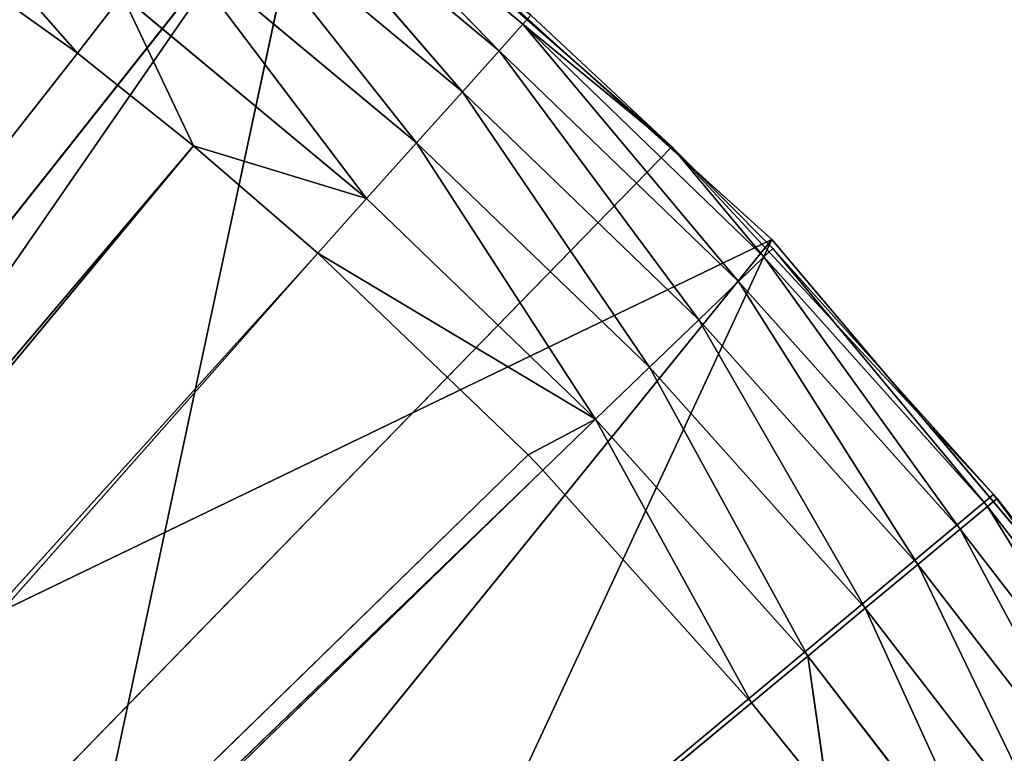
# Model space of a CAD drawing. Extents: x 0 to 20, y -20 to 0.
# Tile 248 of 250: x 15.6 to 17.7, y -4.2 to -2.6. Entities that reach past the tile are written whole.
import ezdxf

# ---------------------------------------------------------------- set-up
doc = ezdxf.new("R2010")
doc.units = 0
doc.header["$LTSCALE"] = 25.4
doc.layers.get('0').update_dxf_attribs({"color": 13, "linetype": 'CONTINUOUS'})

# ---------------------------------------------------------------- blocks, each defined once
blk = doc.blocks.new('BULB-LED-G9-LENS-9173_STL')
at = {"color": 7}
for p, q in [((15.6807, 52.7474, 2.6433), (15.2162, 52.7852, 2.1158)), ((15.6807, 52.7474, 2.6433), (15.2162, 52.7852, 2.1158)), ((15.7778, 52.7852, 2.5175), (15.6807, 52.7474, 2.6433)), ((15.7778, 52.7852, 2.5175), (15.6807, 52.7474, 2.6433)), ((15.9323, 52.7474, 2.8446), (15.7778, 52.7852, 2.5175)), ((15.9323, 52.7474, 2.8446), (15.7778, 52.7852, 2.5175)), ((16.3085, 52.7852, 2.9593), (15.7778, 52.7852, 2.5175)), ((16.3085, 52.7852, 2.9593), (15.7778, 52.7852, 2.5175)), ((16.3085, 52.7852, 2.9593), (15.8771, 52.7697, 2.3889)), ((16.3085, 52.7852, 2.9593), (15.8771, 52.7697, 2.3889)), ((16.417, 52.7697, 2.8382), (15.8771, 52.7697, 2.3889)), ((16.417, 52.7697, 2.8382), (15.8771, 52.7697, 2.3889)), ((15.9323, 52.7474, 2.8446), (16.3085, 52.7852, 2.9593)), ((15.9323, 52.7474, 2.8446), (16.3085, 52.7852, 2.9593)), ((16.417, 52.7697, 2.8382), (15.9681, 52.7027, 2.271)), ((16.417, 52.7697, 2.8382), (15.9681, 52.7027, 2.271)), ((16.8056, 52.7852, 3.4385), (16.2025, 52.7474, 3.0776)), ((16.3085, 52.7852, 2.9593), (16.2025, 52.7474, 3.0776)), ((16.8056, 52.7852, 3.4385), (16.2025, 52.7474, 3.0776)), ((16.3085, 52.7852, 2.9593), (16.2025, 52.7474, 3.0776)), ((16.3085, 52.7852, 2.9593), (16.417, 52.7697, 2.8382)), ((16.3085, 52.7852, 2.9593), (16.417, 52.7697, 2.8382)), ((16.3085, 52.7852, 2.9593), (16.8056, 52.7852, 3.4385)), ((16.3085, 52.7852, 2.9593), (16.8056, 52.7852, 3.4385)), ((16.417, 52.7697, 2.8382), (16.8056, 52.7852, 3.4385)), ((16.417, 52.7697, 2.8382), (16.8056, 52.7852, 3.4385)), ((16.417, 52.7697, 2.8382), (16.5164, 52.7027, 2.7273)), ((16.417, 52.7697, 2.8382), (16.5164, 52.7027, 2.7273)), ((16.417, 52.7697, 2.8382), (16.9227, 52.7697, 3.3257)), ((16.417, 52.7697, 2.8382), (16.9227, 52.7697, 3.3257)), ((16.5164, 52.7027, 2.7273), (16.9227, 52.7697, 3.3257)), ((16.5164, 52.7027, 2.7273), (16.9227, 52.7697, 3.3257)), ((16.8056, 52.7852, 3.4385), (16.6593, 52.7474, 3.5157)), ((16.6913, 52.7474, 3.5488), (16.8056, 52.7852, 3.4385)), ((16.8056, 52.7852, 3.4385), (16.9227, 52.7697, 3.3257)), ((17.1443, 52.7474, 4.0544), (16.8056, 52.7852, 3.4385)), ((17.1443, 52.7474, 4.0544), (16.8056, 52.7852, 3.4385)), ((17.2664, 52.7852, 3.9528), (16.8056, 52.7852, 3.4385)), ((17.2664, 52.7852, 3.9528), (16.8056, 52.7852, 3.4385)), ((16.8056, 52.7852, 3.4385), (16.9227, 52.7697, 3.3257)), ((17.2664, 52.7852, 3.9528), (16.9227, 52.7697, 3.3257)), ((17.2664, 52.7852, 3.9528), (16.9227, 52.7697, 3.3257)), ((16.9227, 52.7697, 3.3257), (17.0299, 52.7027, 3.2224)), ((17.3914, 52.7697, 3.8488), (16.9227, 52.7697, 3.3257)), ((17.3914, 52.7697, 3.8488), (16.9227, 52.7697, 3.3257)), ((16.9227, 52.7697, 3.3257), (17.0299, 52.7027, 3.2224)), ((17.3914, 52.7697, 3.8488), (17.0299, 52.7027, 3.2224)), ((17.3914, 52.7697, 3.8488), (17.0299, 52.7027, 3.2224)), ((17.1443, 52.7474, 4.0544), (17.2664, 52.7852, 3.9528)), ((17.1443, 52.7474, 4.0544), (17.2664, 52.7852, 3.9528)), ((17.2664, 52.7852, 3.9528), (17.3914, 52.7697, 3.8488)), ((17.3108, 52.7474, 4.2603), (17.2664, 52.7852, 3.9528)), ((17.3108, 52.7474, 4.2603), (17.2664, 52.7852, 3.9528)), ((17.6885, 52.7852, 4.4994), (17.2664, 52.7852, 3.9528)), ((17.6885, 52.7852, 4.4994), (17.2664, 52.7852, 3.9528)), ((17.2664, 52.7852, 3.9528), (17.3914, 52.7697, 3.8488)), ((17.6885, 52.7852, 4.4994), (17.3914, 52.7697, 3.8488)), ((17.6885, 52.7852, 4.4994), (17.3914, 52.7697, 3.8488)), ((17.3914, 52.7697, 3.8488), (17.5058, 52.7027, 3.7536)), ((17.8207, 52.7697, 4.4048), (17.3914, 52.7697, 3.8488)), ((17.8207, 52.7697, 4.4048), (17.3914, 52.7697, 3.8488)), ((17.3914, 52.7697, 3.8488), (17.5058, 52.7027, 3.7536)), ((17.8207, 52.7697, 4.4048), (17.5058, 52.7027, 3.7536)), ((17.8207, 52.7697, 4.4048), (17.5058, 52.7027, 3.7536)), ((10.4867, 49.2157, 9.2664), (15.6807, 52.7474, 2.6433)), ((10.4867, 49.2157, 9.2664), (15.6807, 52.7474, 2.6433)), ((10.4867, 49.2157, 9.2664), (15.9323, 52.7474, 2.8446)), ((10.4867, 49.2157, 9.2664), (15.9323, 52.7474, 2.8446)), ((10.5619, 49.2157, 9.3223), (15.9323, 52.7474, 2.8446)), ((10.5619, 49.2157, 9.3223), (15.9323, 52.7474, 2.8446)), ((10.5619, 49.2157, 9.3223), (16.2025, 52.7474, 3.0776)), ((10.5619, 49.2157, 9.3223), (16.2025, 52.7474, 3.0776)), ((10.6308, 49.2157, 9.3858), (16.2025, 52.7474, 3.0776)), ((10.6308, 49.2157, 9.3858), (16.2025, 52.7474, 3.0776)), ((10.6308, 49.2157, 9.3858), (16.6593, 52.7474, 3.5157)), ((10.6308, 49.2157, 9.3858), (16.6593, 52.7474, 3.5157)), ((10.6308, 49.2157, 9.3858), (16.6913, 52.7474, 3.5488)), ((10.6308, 49.2157, 9.3858), (16.6913, 52.7474, 3.5488)), ((10.659, 49.2157, 9.4162), (16.6913, 52.7474, 3.5488)), ((10.659, 49.2157, 9.4162), (16.6913, 52.7474, 3.5488)), ((10.659, 49.2157, 9.4162), (17.1443, 52.7474, 4.0544)), ((10.659, 49.2157, 9.4162), (17.1443, 52.7474, 4.0544)), ((15.1285, 52.7474, 2.2482), (15.6807, 52.7474, 2.6433)), ((15.1285, 52.7474, 2.2482), (15.6807, 52.7474, 2.6433)), ((15.6807, 52.7474, 2.6433), (15.9323, 52.7474, 2.8446)), ((15.6807, 52.7474, 2.6433), (15.9323, 52.7474, 2.8446)), ((15.9323, 52.7474, 2.8446), (16.2025, 52.7474, 3.0776)), ((15.9323, 52.7474, 2.8446), (16.2025, 52.7474, 3.0776)), ((16.2025, 52.7474, 3.0776), (16.6593, 52.7474, 3.5157)), ((16.2025, 52.7474, 3.0776), (16.6593, 52.7474, 3.5157)), ((16.6593, 52.7474, 3.5157), (16.6913, 52.7474, 3.5488)), ((16.6913, 52.7474, 3.5488), (17.1443, 52.7474, 4.0544)), ((16.6913, 52.7474, 3.5488), (17.1443, 52.7474, 4.0544)), ((17.1443, 52.7474, 4.0544), (17.3108, 52.7474, 4.2603)), ((17.1443, 52.7474, 4.0544), (17.3108, 52.7474, 4.2603)), ((16.5164, 52.7027, 2.7273), (15.9681, 52.7027, 2.271)), ((16.5164, 52.7027, 2.7273), (15.9681, 52.7027, 2.271)), ((16.5164, 52.7027, 2.7273), (16.0411, 52.5914, 2.1765)), ((16.5164, 52.7027, 2.7273), (16.0411, 52.5914, 2.1765)), ((16.5164, 52.7027, 2.7273), (16.5961, 52.5914, 2.6384)), ((16.5164, 52.7027, 2.7273), (16.5961, 52.5914, 2.6384)), ((16.5164, 52.7027, 2.7273), (17.0299, 52.7027, 3.2224)), ((16.5164, 52.7027, 2.7273), (17.0299, 52.7027, 3.2224)), ((16.5961, 52.5914, 2.6384), (17.0299, 52.7027, 3.2224)), ((16.5961, 52.5914, 2.6384), (17.0299, 52.7027, 3.2224)), ((17.0299, 52.7027, 3.2224), (17.1158, 52.5914, 3.1395)), ((17.5058, 52.7027, 3.7536), (17.0299, 52.7027, 3.2224)), ((17.5058, 52.7027, 3.7536), (17.0299, 52.7027, 3.2224)), ((17.0299, 52.7027, 3.2224), (17.1158, 52.5914, 3.1395)), ((17.5058, 52.7027, 3.7536), (17.1158, 52.5914, 3.1395)), ((17.5058, 52.7027, 3.7536), (17.1158, 52.5914, 3.1395)), ((17.5058, 52.7027, 3.7536), (17.5976, 52.5914, 3.6772)), ((17.9418, 52.7027, 4.3181), (17.5058, 52.7027, 3.7536)), ((17.9418, 52.7027, 4.3181), (17.5058, 52.7027, 3.7536)), ((17.5058, 52.7027, 3.7536), (17.5976, 52.5914, 3.6772)), ((17.9418, 52.7027, 4.3181), (17.5976, 52.5914, 3.6772)), ((17.9418, 52.7027, 4.3181), (17.5976, 52.5914, 3.6772)), ((16.5961, 52.5914, 2.6384), (16.0411, 52.5914, 2.1765)), ((16.5961, 52.5914, 2.6384), (16.0411, 52.5914, 2.1765)), ((16.5961, 52.5914, 2.6384), (16.0882, 52.4474, 2.1155)), ((16.5961, 52.5914, 2.6384), (16.0882, 52.4474, 2.1155)), ((16.5961, 52.5914, 2.6384), (16.6475, 52.4474, 2.5809)), ((16.5961, 52.5914, 2.6384), (16.6475, 52.4474, 2.5809)), ((16.5961, 52.5914, 2.6384), (17.1158, 52.5914, 3.1395)), ((16.5961, 52.5914, 2.6384), (17.1158, 52.5914, 3.1395)), ((16.6475, 52.4474, 2.5809), (17.1158, 52.5914, 3.1395)), ((16.6475, 52.4474, 2.5809), (17.1158, 52.5914, 3.1395)), ((17.1158, 52.5914, 3.1395), (17.1714, 52.4474, 3.0859)), ((17.5976, 52.5914, 3.6772), (17.1158, 52.5914, 3.1395)), ((17.5976, 52.5914, 3.6772), (17.1158, 52.5914, 3.1395)), ((17.1158, 52.5914, 3.1395), (17.1714, 52.4474, 3.0859)), ((17.5976, 52.5914, 3.6772), (17.1714, 52.4474, 3.0859)), ((17.5976, 52.5914, 3.6772), (17.1714, 52.4474, 3.0859)), ((17.5976, 52.5914, 3.6772), (17.6569, 52.4474, 3.6279)), ((18.0389, 52.5914, 4.2487), (17.5976, 52.5914, 3.6772)), ((18.0389, 52.5914, 4.2487), (17.5976, 52.5914, 3.6772)), ((17.5976, 52.5914, 3.6772), (17.6569, 52.4474, 3.6279)), ((18.0389, 52.5914, 4.2487), (17.6569, 52.4474, 3.6279)), ((18.0389, 52.5914, 4.2487), (17.6569, 52.4474, 3.6279)), ((16.6475, 52.4474, 2.5809), (16.0882, 52.4474, 2.1155)), ((16.6475, 52.4474, 2.5809), (16.0882, 52.4474, 2.1155)), ((16.6653, 52.2864, 2.5611), (16.6475, 52.4474, 2.5809)), ((16.6475, 52.4474, 2.5809), (16.9712, 52.2864, 2.8469)), ((16.6653, 52.2864, 2.5611), (16.6475, 52.4474, 2.5809)), ((16.6475, 52.4474, 2.5809), (16.9712, 52.2864, 2.8469)), ((16.6475, 52.4474, 2.5809), (17.1714, 52.4474, 3.0859)), ((16.6475, 52.4474, 2.5809), (17.1714, 52.4474, 3.0859)), ((16.9712, 52.2864, 2.8469), (17.1714, 52.4474, 3.0859)), ((16.9712, 52.2864, 2.8469), (17.1714, 52.4474, 3.0859)), ((17.1714, 52.4474, 3.0859), (17.1905, 52.2864, 3.0674)), ((17.6569, 52.4474, 3.6279), (17.1714, 52.4474, 3.0859)), ((17.6569, 52.4474, 3.6279), (17.1714, 52.4474, 3.0859)), ((17.1714, 52.4474, 3.0859), (17.1905, 52.2864, 3.0674)), ((17.6569, 52.4474, 3.6279), (17.1905, 52.2864, 3.0674)), ((17.6569, 52.4474, 3.6279), (17.1905, 52.2864, 3.0674)), ((17.6569, 52.4474, 3.6279), (17.6774, 52.2864, 3.6108)), ((18.1016, 52.4474, 4.2038), (17.6569, 52.4474, 3.6279)), ((18.1016, 52.4474, 4.2038), (17.6569, 52.4474, 3.6279)), ((17.6569, 52.4474, 3.6279), (17.6774, 52.2864, 3.6108)), ((18.1016, 52.4474, 4.2038), (17.6774, 52.2864, 3.6108)), ((18.1016, 52.4474, 4.2038), (17.6774, 52.2864, 3.6108)), ((16.6653, 52.2864, 2.5611), (16.9712, 45.0385, 2.8469)), ((16.6653, 52.2864, 2.5611), (16.9712, 52.2864, 2.8469)), ((16.6653, 52.2864, 2.5611), (16.9712, 45.0385, 2.8469)), ((16.6653, 52.2864, 2.5611), (16.9712, 52.2864, 2.8469)), ((16.9712, 52.2864, 2.8469), (16.9712, 45.0385, 2.8469)), ((16.9712, 52.2864, 2.8469), (16.9712, 45.0385, 2.8469)), ((16.9712, 52.2864, 2.8469), (17.1905, 52.2864, 3.0674)), ((17.1905, 52.2864, 3.0674), (16.9712, 45.0385, 2.8469)), ((17.1905, 52.2864, 3.0674), (16.9712, 45.0385, 2.8469)), ((16.9712, 52.2864, 2.8469), (17.1905, 52.2864, 3.0674)), ((17.1905, 52.2864, 3.0674), (17.6697, 45.0385, 3.6016)), ((17.1905, 52.2864, 3.0674), (17.6774, 52.2864, 3.6108)), ((17.1905, 52.2864, 3.0674), (17.6697, 45.0385, 3.6016)), ((17.1905, 52.2864, 3.0674), (17.6774, 52.2864, 3.6108)), ((17.6774, 52.2864, 3.6108), (17.6697, 45.0385, 3.6016)), ((17.6774, 52.2864, 3.6108), (17.6697, 45.0385, 3.6016)), ((18.1233, 52.2864, 4.1883), (17.6697, 45.0385, 3.6016)), ((18.1233, 52.2864, 4.1883), (17.6697, 45.0385, 3.6016)), ((17.6774, 52.2864, 3.6108), (18.1233, 52.2864, 4.1883)), ((17.6774, 52.2864, 3.6108), (18.1233, 52.2864, 4.1883)), ((16.9712, 45.0385, 2.8469), (10, 45.0385, 10)), ((10, 45.0385, 10), (16.1988, 45.0385, 2.1681)), ((16.9712, 45.0385, 2.8469), (10, 45.0385, 10)), ((17.6697, 45.0385, 3.6016), (10, 45.0385, 10)), ((17.6697, 45.0385, 3.6016), (10, 45.0385, 10)), ((10, 45.0385, 10), (16.1988, 45.0385, 2.1681)), ((16.1988, 45.0385, 2.1681), (16.9712, 45.0385, 2.8469)), ((16.1988, 45.0385, 2.1681), (16.9712, 45.0385, 2.8469)), ((16.9712, 45.0385, 2.8469), (17.6697, 45.0385, 3.6016)), ((16.9712, 45.0385, 2.8469), (17.6697, 45.0385, 3.6016)), ((17.6697, 45.0385, 3.6016), (18.287, 45.0385, 4.4241)), ((17.6697, 45.0385, 3.6016), (18.287, 45.0385, 4.4241))]:
    blk.add_line(p, q, dxfattribs=at)
at = {"color": 9}
for p, q in [((17.1882, 45.012, 3.0481), (14.7718, 45.012, 4.2138)), ((17.1882, 45.012, 3.0481), (14.7718, 45.012, 4.2138)), ((16.1975, 45.012, 2.152), (14.7718, 45.012, 4.2138)), ((16.1975, 45.012, 2.152), (14.7718, 45.012, 4.2138)), ((17.1882, 45.012, 3.0481), (15.5991, 45.012, 5.0101)), ((17.1882, 45.012, 3.0481), (15.5991, 45.012, 5.0101)), ((16.1975, 45.012, 2.152), (17.1882, 45.012, 3.0481)), ((17.1882, 45.012, 3.0481), (16.1975, 18.012, 2.152)), ((17.1882, 45.012, 3.0481), (16.1975, 18.012, 2.152)), ((16.1975, 45.012, 2.152), (17.1882, 45.012, 3.0481)), ((17.1882, 45.012, 3.0481), (17.1882, 18.012, 3.0481)), ((17.1882, 45.012, 3.0481), (17.1882, 18.012, 3.0481)), ((17.1882, 45.012, 3.0481), (18.0507, 45.012, 4.0682)), ((18.0507, 45.012, 4.0682), (17.1882, 18.012, 3.0481)), ((18.0507, 45.012, 4.0682), (17.1882, 18.012, 3.0481)), ((17.1882, 45.012, 3.0481), (18.0507, 45.012, 4.0682)), ((16.1975, 18.012, 2.152), (15, 18.012, 7.75)), ((17.1882, 18.012, 3.0481), (15, 18.012, 7.75)), ((16.1975, 18.012, 2.152), (15, 18.012, 7.75)), ((17.1882, 18.012, 3.0481), (15, 18.012, 7.75)), ((16.1975, 18.012, 2.152), (17.1882, 18.012, 3.0481)), ((16.1975, 18.012, 2.152), (17.1882, 18.012, 3.0481)), ((17.1882, 18.012, 3.0481), (18.0507, 18.012, 4.0682)), ((17.1882, 18.012, 3.0481), (18.0507, 18.012, 4.0682))]:
    blk.add_line(p, q, dxfattribs=at)
at = {"color": 7}
mesh = blk.add_polyface(dxfattribs=at)
corners = [(15.6807, 52.7474, 2.6433), (15.2162, 52.7852, 2.1158), (15.1285, 52.7474, 2.2482)]
mesh.append_faces([[corners[k] for k in face] for face in [(0, 1, 2)]], dxfattribs={"color": 7})
mesh = blk.add_polyface(dxfattribs=at)
corners = [(15.6807, 52.7474, 2.6433), (15.7778, 52.7852, 2.5175), (15.2162, 52.7852, 2.1158)]
mesh.append_faces([[corners[k] for k in face] for face in [(0, 1, 2)]], dxfattribs={"color": 7})
mesh = blk.add_polyface(dxfattribs=at)
corners = [(15.9323, 52.7474, 2.8446), (15.7778, 52.7852, 2.5175), (15.6807, 52.7474, 2.6433)]
mesh.append_faces([[corners[k] for k in face] for face in [(0, 1, 2)]], dxfattribs={"color": 7})
mesh = blk.add_polyface(dxfattribs=at)
corners = [(16.3085, 52.7852, 2.9593), (15.7778, 52.7852, 2.5175), (15.9323, 52.7474, 2.8446)]
mesh.append_faces([[corners[k] for k in face] for face in [(0, 1, 2)]], dxfattribs={"color": 7})
mesh = blk.add_polyface(dxfattribs=at)
corners = [(16.3085, 52.7852, 2.9593), (15.8771, 52.7697, 2.3889), (15.7778, 52.7852, 2.5175)]
mesh.append_faces([[corners[k] for k in face] for face in [(0, 1, 2)]], dxfattribs={"color": 7})
mesh = blk.add_polyface(dxfattribs=at)
corners = [(16.3085, 52.7852, 2.9593), (16.417, 52.7697, 2.8382), (15.8771, 52.7697, 2.3889)]
mesh.append_faces([[corners[k] for k in face] for face in [(0, 1, 2)]], dxfattribs={"color": 7})
mesh = blk.add_polyface(dxfattribs=at)
corners = [(16.417, 52.7697, 2.8382), (15.9681, 52.7027, 2.271), (15.8771, 52.7697, 2.3889)]
mesh.append_faces([[corners[k] for k in face] for face in [(0, 1, 2)]], dxfattribs={"color": 7})
mesh = blk.add_polyface(dxfattribs=at)
corners = [(16.2025, 52.7474, 3.0776), (16.3085, 52.7852, 2.9593), (15.9323, 52.7474, 2.8446)]
mesh.append_faces([[corners[k] for k in face] for face in [(0, 1, 2)]], dxfattribs={"color": 7})
mesh = blk.add_polyface(dxfattribs=at)
corners = [(16.417, 52.7697, 2.8382), (16.5164, 52.7027, 2.7273), (15.9681, 52.7027, 2.271)]
mesh.append_faces([[corners[k] for k in face] for face in [(0, 1, 2)]], dxfattribs={"color": 7})
mesh = blk.add_polyface(dxfattribs=at)
corners = [(16.6593, 52.7474, 3.5157), (16.8056, 52.7852, 3.4385), (16.2025, 52.7474, 3.0776)]
mesh.append_faces([[corners[k] for k in face] for face in [(0, 1, 2)]], dxfattribs={"color": 7})
mesh = blk.add_polyface(dxfattribs=at)
corners = [(16.8056, 52.7852, 3.4385), (16.3085, 52.7852, 2.9593), (16.2025, 52.7474, 3.0776)]
mesh.append_faces([[corners[k] for k in face] for face in [(0, 1, 2)]], dxfattribs={"color": 7})
mesh = blk.add_polyface(dxfattribs=at)
corners = [(16.8056, 52.7852, 3.4385), (16.417, 52.7697, 2.8382), (16.3085, 52.7852, 2.9593)]
mesh.append_faces([[corners[k] for k in face] for face in [(0, 1, 2)]], dxfattribs={"color": 7})
mesh = blk.add_polyface(dxfattribs=at)
corners = [(16.8056, 52.7852, 3.4385), (16.9227, 52.7697, 3.3257), (16.417, 52.7697, 2.8382)]
mesh.append_faces([[corners[k] for k in face] for face in [(0, 1, 2)]], dxfattribs={"color": 7})
mesh = blk.add_polyface(dxfattribs=at)
corners = [(16.9227, 52.7697, 3.3257), (16.5164, 52.7027, 2.7273), (16.417, 52.7697, 2.8382)]
mesh.append_faces([[corners[k] for k in face] for face in [(0, 1, 2)]], dxfattribs={"color": 7})
mesh = blk.add_polyface(dxfattribs=at)
corners = [(16.9227, 52.7697, 3.3257), (17.0299, 52.7027, 3.2224), (16.5164, 52.7027, 2.7273)]
mesh.append_faces([[corners[k] for k in face] for face in [(0, 1, 2)]], dxfattribs={"color": 7})
mesh = blk.add_polyface(dxfattribs=at)
corners = [(17.1443, 52.7474, 4.0544), (16.8056, 52.7852, 3.4385), (16.6913, 52.7474, 3.5488)]
mesh.append_faces([[corners[k] for k in face] for face in [(0, 1, 2)]], dxfattribs={"color": 7})
mesh = blk.add_polyface(dxfattribs=at)
corners = [(17.1443, 52.7474, 4.0544), (17.2664, 52.7852, 3.9528), (16.8056, 52.7852, 3.4385)]
mesh.append_faces([[corners[k] for k in face] for face in [(0, 1, 2)]], dxfattribs={"color": 7})
mesh = blk.add_polyface(dxfattribs=at)
corners = [(17.2664, 52.7852, 3.9528), (16.9227, 52.7697, 3.3257), (16.8056, 52.7852, 3.4385)]
mesh.append_faces([[corners[k] for k in face] for face in [(0, 1, 2)]], dxfattribs={"color": 7})
mesh = blk.add_polyface(dxfattribs=at)
corners = [(17.2664, 52.7852, 3.9528), (17.3914, 52.7697, 3.8488), (16.9227, 52.7697, 3.3257)]
mesh.append_faces([[corners[k] for k in face] for face in [(0, 1, 2)]], dxfattribs={"color": 7})
mesh = blk.add_polyface(dxfattribs=at)
corners = [(17.3914, 52.7697, 3.8488), (17.0299, 52.7027, 3.2224), (16.9227, 52.7697, 3.3257)]
mesh.append_faces([[corners[k] for k in face] for face in [(0, 1, 2)]], dxfattribs={"color": 7})
mesh = blk.add_polyface(dxfattribs=at)
corners = [(17.3914, 52.7697, 3.8488), (17.5058, 52.7027, 3.7536), (17.0299, 52.7027, 3.2224)]
mesh.append_faces([[corners[k] for k in face] for face in [(0, 1, 2)]], dxfattribs={"color": 7})
mesh = blk.add_polyface(dxfattribs=at)
corners = [(17.3108, 52.7474, 4.2603), (17.2664, 52.7852, 3.9528), (17.1443, 52.7474, 4.0544)]
mesh.append_faces([[corners[k] for k in face] for face in [(0, 1, 2)]], dxfattribs={"color": 7})
mesh = blk.add_polyface(dxfattribs=at)
corners = [(17.6885, 52.7852, 4.4994), (17.2664, 52.7852, 3.9528), (17.3108, 52.7474, 4.2603)]
mesh.append_faces([[corners[k] for k in face] for face in [(0, 1, 2)]], dxfattribs={"color": 7})
mesh = blk.add_polyface(dxfattribs=at)
corners = [(17.6885, 52.7852, 4.4994), (17.3914, 52.7697, 3.8488), (17.2664, 52.7852, 3.9528)]
mesh.append_faces([[corners[k] for k in face] for face in [(0, 1, 2)]], dxfattribs={"color": 7})
mesh = blk.add_polyface(dxfattribs=at)
corners = [(17.6885, 52.7852, 4.4994), (17.8207, 52.7697, 4.4048), (17.3914, 52.7697, 3.8488)]
mesh.append_faces([[corners[k] for k in face] for face in [(0, 1, 2)]], dxfattribs={"color": 7})
mesh = blk.add_polyface(dxfattribs=at)
corners = [(17.8207, 52.7697, 4.4048), (17.5058, 52.7027, 3.7536), (17.3914, 52.7697, 3.8488)]
mesh.append_faces([[corners[k] for k in face] for face in [(0, 1, 2)]], dxfattribs={"color": 7})
mesh = blk.add_polyface(dxfattribs=at)
corners = [(17.8207, 52.7697, 4.4048), (17.9418, 52.7027, 4.3181), (17.5058, 52.7027, 3.7536)]
mesh.append_faces([[corners[k] for k in face] for face in [(0, 1, 2)]], dxfattribs={"color": 7})
mesh = blk.add_polyface(dxfattribs=at)
corners = [(10.4867, 49.2157, 9.2664), (15.6807, 52.7474, 2.6433), (15.1285, 52.7474, 2.2482)]
mesh.append_faces([[corners[k] for k in face] for face in [(0, 1, 2)]], dxfattribs={"color": 7})
mesh = blk.add_polyface(dxfattribs=at)
corners = [(10.4867, 49.2157, 9.2664), (15.9323, 52.7474, 2.8446), (15.6807, 52.7474, 2.6433)]
mesh.append_faces([[corners[k] for k in face] for face in [(0, 1, 2)]], dxfattribs={"color": 7})
mesh = blk.add_polyface(dxfattribs=at)
corners = [(10.5619, 49.2157, 9.3223), (15.9323, 52.7474, 2.8446), (10.4867, 49.2157, 9.2664)]
mesh.append_faces([[corners[k] for k in face] for face in [(0, 1, 2)]], dxfattribs={"color": 7})
mesh = blk.add_polyface(dxfattribs=at)
corners = [(10.5619, 49.2157, 9.3223), (16.2025, 52.7474, 3.0776), (15.9323, 52.7474, 2.8446)]
mesh.append_faces([[corners[k] for k in face] for face in [(0, 1, 2)]], dxfattribs={"color": 7})
mesh = blk.add_polyface(dxfattribs=at)
corners = [(10.6308, 49.2157, 9.3858), (16.2025, 52.7474, 3.0776), (10.5619, 49.2157, 9.3223)]
mesh.append_faces([[corners[k] for k in face] for face in [(0, 1, 2)]], dxfattribs={"color": 7})
mesh = blk.add_polyface(dxfattribs=at)
corners = [(10.6308, 49.2157, 9.3858), (16.6593, 52.7474, 3.5157), (16.2025, 52.7474, 3.0776)]
mesh.append_faces([[corners[k] for k in face] for face in [(0, 1, 2)]], dxfattribs={"color": 7})
mesh = blk.add_polyface(dxfattribs=at)
corners = [(10.6308, 49.2157, 9.3858), (16.6913, 52.7474, 3.5488), (16.6593, 52.7474, 3.5157)]
mesh.append_faces([[corners[k] for k in face] for face in [(0, 1, 2)]], dxfattribs={"color": 7})
mesh = blk.add_polyface(dxfattribs=at)
corners = [(10.659, 49.2157, 9.4162), (16.6913, 52.7474, 3.5488), (10.6308, 49.2157, 9.3858)]
mesh.append_faces([[corners[k] for k in face] for face in [(0, 1, 2)]], dxfattribs={"color": 7})
mesh = blk.add_polyface(dxfattribs=at)
corners = [(10.659, 49.2157, 9.4162), (17.1443, 52.7474, 4.0544), (16.6913, 52.7474, 3.5488)]
mesh.append_faces([[corners[k] for k in face] for face in [(0, 1, 2)]], dxfattribs={"color": 7})
mesh = blk.add_polyface(dxfattribs=at)
corners = [(10.659, 49.2157, 9.4162), (17.3108, 52.7474, 4.2603), (17.1443, 52.7474, 4.0544)]
mesh.append_faces([[corners[k] for k in face] for face in [(0, 1, 2)]], dxfattribs={"color": 7})
mesh = blk.add_polyface(dxfattribs=at)
corners = [(16.5164, 52.7027, 2.7273), (16.0411, 52.5914, 2.1765), (15.9681, 52.7027, 2.271)]
mesh.append_faces([[corners[k] for k in face] for face in [(0, 1, 2)]], dxfattribs={"color": 7})
mesh = blk.add_polyface(dxfattribs=at)
corners = [(16.5164, 52.7027, 2.7273), (16.5961, 52.5914, 2.6384), (16.0411, 52.5914, 2.1765)]
mesh.append_faces([[corners[k] for k in face] for face in [(0, 1, 2)]], dxfattribs={"color": 7})
mesh = blk.add_polyface(dxfattribs=at)
corners = [(17.0299, 52.7027, 3.2224), (16.5961, 52.5914, 2.6384), (16.5164, 52.7027, 2.7273)]
mesh.append_faces([[corners[k] for k in face] for face in [(0, 1, 2)]], dxfattribs={"color": 7})
mesh = blk.add_polyface(dxfattribs=at)
corners = [(17.0299, 52.7027, 3.2224), (17.1158, 52.5914, 3.1395), (16.5961, 52.5914, 2.6384)]
mesh.append_faces([[corners[k] for k in face] for face in [(0, 1, 2)]], dxfattribs={"color": 7})
mesh = blk.add_polyface(dxfattribs=at)
corners = [(17.5058, 52.7027, 3.7536), (17.1158, 52.5914, 3.1395), (17.0299, 52.7027, 3.2224)]
mesh.append_faces([[corners[k] for k in face] for face in [(0, 1, 2)]], dxfattribs={"color": 7})
mesh = blk.add_polyface(dxfattribs=at)
corners = [(17.5058, 52.7027, 3.7536), (17.5976, 52.5914, 3.6772), (17.1158, 52.5914, 3.1395)]
mesh.append_faces([[corners[k] for k in face] for face in [(0, 1, 2)]], dxfattribs={"color": 7})
mesh = blk.add_polyface(dxfattribs=at)
corners = [(17.9418, 52.7027, 4.3181), (17.5976, 52.5914, 3.6772), (17.5058, 52.7027, 3.7536)]
mesh.append_faces([[corners[k] for k in face] for face in [(0, 1, 2)]], dxfattribs={"color": 7})
mesh = blk.add_polyface(dxfattribs=at)
corners = [(17.9418, 52.7027, 4.3181), (18.0389, 52.5914, 4.2487), (17.5976, 52.5914, 3.6772)]
mesh.append_faces([[corners[k] for k in face] for face in [(0, 1, 2)]], dxfattribs={"color": 7})
mesh = blk.add_polyface(dxfattribs=at)
corners = [(16.5961, 52.5914, 2.6384), (16.0882, 52.4474, 2.1155), (16.0411, 52.5914, 2.1765)]
mesh.append_faces([[corners[k] for k in face] for face in [(0, 1, 2)]], dxfattribs={"color": 7})
mesh = blk.add_polyface(dxfattribs=at)
corners = [(16.6475, 52.4474, 2.5809), (16.0882, 52.4474, 2.1155), (16.5961, 52.5914, 2.6384)]
mesh.append_faces([[corners[k] for k in face] for face in [(0, 1, 2)]], dxfattribs={"color": 7})
mesh = blk.add_polyface(dxfattribs=at)
corners = [(17.1158, 52.5914, 3.1395), (16.6475, 52.4474, 2.5809), (16.5961, 52.5914, 2.6384)]
mesh.append_faces([[corners[k] for k in face] for face in [(0, 1, 2)]], dxfattribs={"color": 7})
mesh = blk.add_polyface(dxfattribs=at)
corners = [(17.1714, 52.4474, 3.0859), (16.6475, 52.4474, 2.5809), (17.1158, 52.5914, 3.1395)]
mesh.append_faces([[corners[k] for k in face] for face in [(0, 1, 2)]], dxfattribs={"color": 7})
mesh = blk.add_polyface(dxfattribs=at)
corners = [(17.5976, 52.5914, 3.6772), (17.1714, 52.4474, 3.0859), (17.1158, 52.5914, 3.1395)]
mesh.append_faces([[corners[k] for k in face] for face in [(0, 1, 2)]], dxfattribs={"color": 7})
mesh = blk.add_polyface(dxfattribs=at)
corners = [(17.5976, 52.5914, 3.6772), (17.6569, 52.4474, 3.6279), (17.1714, 52.4474, 3.0859)]
mesh.append_faces([[corners[k] for k in face] for face in [(0, 1, 2)]], dxfattribs={"color": 7})
mesh = blk.add_polyface(dxfattribs=at)
corners = [(18.0389, 52.5914, 4.2487), (17.6569, 52.4474, 3.6279), (17.5976, 52.5914, 3.6772)]
mesh.append_faces([[corners[k] for k in face] for face in [(0, 1, 2)]], dxfattribs={"color": 7})
mesh = blk.add_polyface(dxfattribs=at)
corners = [(18.0389, 52.5914, 4.2487), (18.1016, 52.4474, 4.2038), (17.6569, 52.4474, 3.6279)]
mesh.append_faces([[corners[k] for k in face] for face in [(0, 1, 2)]], dxfattribs={"color": 7})
mesh = blk.add_polyface(dxfattribs=at)
corners = [(16.6653, 52.2864, 2.5611), (16.0882, 52.4474, 2.1155), (16.6475, 52.4474, 2.5809)]
mesh.append_faces([[corners[k] for k in face] for face in [(0, 1, 2)]], dxfattribs={"color": 7})
mesh = blk.add_polyface(dxfattribs=at)
corners = [(16.9712, 52.2864, 2.8469), (16.6653, 52.2864, 2.5611), (16.6475, 52.4474, 2.5809)]
mesh.append_faces([[corners[k] for k in face] for face in [(0, 1, 2)]], dxfattribs={"color": 7})
mesh = blk.add_polyface(dxfattribs=at)
corners = [(17.1714, 52.4474, 3.0859), (16.9712, 52.2864, 2.8469), (16.6475, 52.4474, 2.5809)]
mesh.append_faces([[corners[k] for k in face] for face in [(0, 1, 2)]], dxfattribs={"color": 7})
mesh = blk.add_polyface(dxfattribs=at)
corners = [(17.1714, 52.4474, 3.0859), (17.1905, 52.2864, 3.0674), (16.9712, 52.2864, 2.8469)]
mesh.append_faces([[corners[k] for k in face] for face in [(0, 1, 2)]], dxfattribs={"color": 7})
mesh = blk.add_polyface(dxfattribs=at)
corners = [(17.6569, 52.4474, 3.6279), (17.1905, 52.2864, 3.0674), (17.1714, 52.4474, 3.0859)]
mesh.append_faces([[corners[k] for k in face] for face in [(0, 1, 2)]], dxfattribs={"color": 7})
mesh = blk.add_polyface(dxfattribs=at)
corners = [(17.6569, 52.4474, 3.6279), (17.6774, 52.2864, 3.6108), (17.1905, 52.2864, 3.0674)]
mesh.append_faces([[corners[k] for k in face] for face in [(0, 1, 2)]], dxfattribs={"color": 7})
mesh = blk.add_polyface(dxfattribs=at)
corners = [(18.1016, 52.4474, 4.2038), (17.6774, 52.2864, 3.6108), (17.6569, 52.4474, 3.6279)]
mesh.append_faces([[corners[k] for k in face] for face in [(0, 1, 2)]], dxfattribs={"color": 7})
mesh = blk.add_polyface(dxfattribs=at)
corners = [(18.1016, 52.4474, 4.2038), (18.1233, 52.2864, 4.1883), (17.6774, 52.2864, 3.6108)]
mesh.append_faces([[corners[k] for k in face] for face in [(0, 1, 2)]], dxfattribs={"color": 7})
mesh = blk.add_polyface(dxfattribs=at)
corners = [(16.9712, 45.0385, 2.8469), (16.1988, 45.0385, 2.1681), (16.6653, 52.2864, 2.5611)]
mesh.append_faces([[corners[k] for k in face] for face in [(0, 1, 2)]], dxfattribs={"color": 7})
mesh = blk.add_polyface(dxfattribs=at)
corners = [(16.9712, 45.0385, 2.8469), (16.6653, 52.2864, 2.5611), (16.9712, 52.2864, 2.8469)]
mesh.append_faces([[corners[k] for k in face] for face in [(0, 1, 2)]], dxfattribs={"color": 7})
mesh = blk.add_polyface(dxfattribs=at)
corners = [(17.1905, 52.2864, 3.0674), (16.9712, 45.0385, 2.8469), (16.9712, 52.2864, 2.8469)]
mesh.append_faces([[corners[k] for k in face] for face in [(0, 1, 2)]], dxfattribs={"color": 7})
mesh = blk.add_polyface(dxfattribs=at)
corners = [(17.1905, 52.2864, 3.0674), (17.6697, 45.0385, 3.6016), (16.9712, 45.0385, 2.8469)]
mesh.append_faces([[corners[k] for k in face] for face in [(0, 1, 2)]], dxfattribs={"color": 7})
mesh = blk.add_polyface(dxfattribs=at)
corners = [(17.6774, 52.2864, 3.6108), (17.6697, 45.0385, 3.6016), (17.1905, 52.2864, 3.0674)]
mesh.append_faces([[corners[k] for k in face] for face in [(0, 1, 2)]], dxfattribs={"color": 7})
mesh = blk.add_polyface(dxfattribs=at)
corners = [(18.1233, 52.2864, 4.1883), (17.6697, 45.0385, 3.6016), (17.6774, 52.2864, 3.6108)]
mesh.append_faces([[corners[k] for k in face] for face in [(0, 1, 2)]], dxfattribs={"color": 7})
mesh = blk.add_polyface(dxfattribs=at)
corners = [(18.1233, 52.2864, 4.1883), (18.287, 45.0385, 4.4241), (17.6697, 45.0385, 3.6016)]
mesh.append_faces([[corners[k] for k in face] for face in [(0, 1, 2)]], dxfattribs={"color": 7})
mesh = blk.add_polyface(dxfattribs=at)
corners = [(10, 45.0385, 10), (16.1988, 45.0385, 2.1681), (16.9712, 45.0385, 2.8469)]
mesh.append_faces([[corners[k] for k in face] for face in [(0, 1, 2)]], dxfattribs={"color": 7})
mesh = blk.add_polyface(dxfattribs=at)
corners = [(10, 45.0385, 10), (16.9712, 45.0385, 2.8469), (17.6697, 45.0385, 3.6016)]
mesh.append_faces([[corners[k] for k in face] for face in [(0, 1, 2)]], dxfattribs={"color": 7})
mesh = blk.add_polyface(dxfattribs=at)
corners = [(10, 45.0385, 10), (17.6697, 45.0385, 3.6016), (18.287, 45.0385, 4.4241)]
mesh.append_faces([[corners[k] for k in face] for face in [(0, 1, 2)]], dxfattribs={"color": 7})
mesh = blk.add_polyface(dxfattribs=at)
corners = [(10, 45.0385, 10), (15.3606, 45.0385, 1.5722), (16.1988, 45.0385, 2.1681)]
mesh.append_faces([[corners[k] for k in face] for face in [(0, 1, 2)]], dxfattribs={"color": 7})
at = {"color": 9}
mesh = blk.add_polyface(dxfattribs=at)
corners = [(14.7718, 45.012, 4.2138), (16.1975, 45.012, 2.152), (13.8326, 45.012, 3.5532)]
mesh.append_faces([[corners[k] for k in face] for face in [(0, 1, 2)]], dxfattribs={"color": 9})
mesh = blk.add_polyface(dxfattribs=at)
corners = [(13.8326, 45.012, 3.5532), (16.1975, 45.012, 2.152), (15.0962, 45.012, 1.396)]
mesh.append_faces([[corners[k] for k in face] for face in [(0, 1, 2)]], dxfattribs={"color": 9})
mesh = blk.add_polyface(dxfattribs=at)
corners = [(15.5991, 45.012, 5.0101), (17.1882, 45.012, 3.0481), (14.7718, 45.012, 4.2138)]
mesh.append_faces([[corners[k] for k in face] for face in [(0, 1, 2)]], dxfattribs={"color": 9})
mesh = blk.add_polyface(dxfattribs=at)
corners = [(14.7718, 45.012, 4.2138), (17.1882, 45.012, 3.0481), (16.1975, 45.012, 2.152)]
mesh.append_faces([[corners[k] for k in face] for face in [(0, 1, 2)]], dxfattribs={"color": 9})
mesh = blk.add_polyface(dxfattribs=at)
corners = [(16.2952, 45.012, 5.9232), (18.0507, 45.012, 4.0682), (15.5991, 45.012, 5.0101)]
mesh.append_faces([[corners[k] for k in face] for face in [(0, 1, 2)]], dxfattribs={"color": 9})
mesh = blk.add_polyface(dxfattribs=at)
corners = [(15.5991, 45.012, 5.0101), (18.0507, 45.012, 4.0682), (17.1882, 45.012, 3.0481)]
mesh.append_faces([[corners[k] for k in face] for face in [(0, 1, 2)]], dxfattribs={"color": 9})
mesh = blk.add_polyface(dxfattribs=at)
corners = [(17.1882, 45.012, 3.0481), (16.1975, 18.012, 2.152), (16.1975, 45.012, 2.152)]
mesh.append_faces([[corners[k] for k in face] for face in [(0, 1, 2)]], dxfattribs={"color": 9})
mesh = blk.add_polyface(dxfattribs=at)
corners = [(17.1882, 18.012, 3.0481), (16.1975, 18.012, 2.152), (17.1882, 45.012, 3.0481)]
mesh.append_faces([[corners[k] for k in face] for face in [(0, 1, 2)]], dxfattribs={"color": 9})
mesh = blk.add_polyface(dxfattribs=at)
corners = [(16.2952, 45.012, 5.9232), (18.7695, 45.012, 5.1942), (18.0507, 45.012, 4.0682)]
mesh.append_faces([[corners[k] for k in face] for face in [(0, 1, 2)]], dxfattribs={"color": 9})
mesh = blk.add_polyface(dxfattribs=at)
corners = [(18.0507, 45.012, 4.0682), (17.1882, 18.012, 3.0481), (17.1882, 45.012, 3.0481)]
mesh.append_faces([[corners[k] for k in face] for face in [(0, 1, 2)]], dxfattribs={"color": 9})
mesh = blk.add_polyface(dxfattribs=at)
corners = [(18.0507, 45.012, 4.0682), (18.0507, 18.012, 4.0682), (17.1882, 18.012, 3.0481)]
mesh.append_faces([[corners[k] for k in face] for face in [(0, 1, 2)]], dxfattribs={"color": 9})
mesh = blk.add_polyface(dxfattribs=at)
corners = [(15, 18.012, 7.75), (15.0962, 18.012, 1.396), (16.1975, 18.012, 2.152)]
mesh.append_faces([[corners[k] for k in face] for face in [(0, 1, 2)]], dxfattribs={"color": 9})
mesh = blk.add_polyface(dxfattribs=at)
corners = [(15, 18.012, 7.75), (16.1975, 18.012, 2.152), (17.1882, 18.012, 3.0481)]
mesh.append_faces([[corners[k] for k in face] for face in [(0, 1, 2)]], dxfattribs={"color": 9})
mesh = blk.add_polyface(dxfattribs=at)
corners = [(15, 18.012, 7.75), (17.1882, 18.012, 3.0481), (18.0507, 18.012, 4.0682)]
mesh.append_faces([[corners[k] for k in face] for face in [(0, 1, 2)]], dxfattribs={"color": 9})
mesh = blk.add_polyface(dxfattribs=at)
corners = [(15, 18.012, 7.75), (18.0507, 18.012, 4.0682), (17, 18.012, 7.75)]
mesh.append_faces([[corners[k] for k in face] for face in [(0, 1, 2)]], dxfattribs={"color": 9})
mesh = blk.add_polyface(dxfattribs=at)
corners = [(17, 18.012, 7.75), (18.0507, 18.012, 4.0682), (18.7695, 18.012, 5.1942)]
mesh.append_faces([[corners[k] for k in face] for face in [(0, 1, 2)]], dxfattribs={"color": 9})

msp = doc.modelspace()

# ---------------------------------------------------------------- block references
at = {"color": 0, "extrusion": (0, -1, -1.11022e-16)}
msp.add_blockref('BULB-LED-G9-LENS-9173_STL', (0, 0), dxfattribs=at)

doc.saveas('drawing.dxf')
